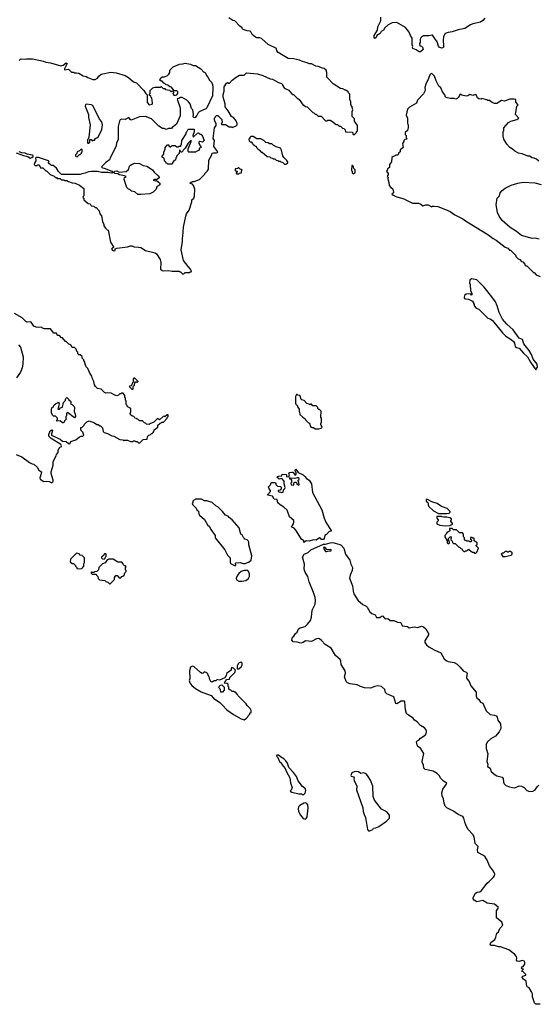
# Model space of a CAD drawing. Extents: x 1863017 to 1989460, y 394564 to 532820.
# Tile 12 of 213: x 1925084 to 1932019, y 406217 to 419382. Entities that reach past the tile are written whole.
import ezdxf

# ---------------------------------------------------------------- set-up
doc = ezdxf.new("R2010")
doc.units = 0

msp = doc.modelspace()

# ---------------------------------------------------------------- linework, layer by layer
at = {"layer": '0CON10XD'}
for points in [[(1925401, 418829), (1925435, 418812), (1925495, 418806), (1925636, 418766), (1925665, 418772), (1925705, 418804), (1925712, 418802), (1925718, 418795), (1925716, 418785), (1925682, 418725), (1925685, 418713), (1925735, 418718), (1925775, 418680), (1925805, 418680), (1925815, 418670), (1925845, 418672), (1925875, 418667), (1925935, 418633), (1925975, 418622), (1925995, 418608), (1926064, 418584), (1926095, 418582), (1926125, 418598), (1926142, 418625), (1926175, 418653), (1926305, 418680), (1926375, 418670), (1926495, 418634), (1926537, 418607), (1926605, 418550), (1926645, 418537), (1926742, 418435), (1926765, 418400), (1926790, 418375), (1926788, 418275), (1926815, 418244), (1926855, 418252), (1926862, 418265), (1926850, 418335), (1926842, 418342), (1926838, 418358), (1926822, 418372), (1926820, 418385), (1926830, 418395), (1926830, 418435), (1926865, 418470), (1926895, 418480), (1926965, 418480), (1926975, 418490), (1927002, 418462), (1927025, 418460), (1927035, 418450), (1927060, 418445), (1927088, 418438), (1927105, 418420), (1927115, 418420), (1927125, 418430), (1927138, 418428), (1927140, 418405), (1927130, 418395), (1927144, 418374), (1927155, 418368), (1927185, 418378), (1927197, 418395), (1927200, 418415), (1927185, 418430), (1927152, 418432), (1927115, 418478), (1927093, 418483), (1927067, 418507), (1927042, 418512), (1927025, 418530), (1927012, 418532), (1926988, 418558), (1926975, 418560), (1926960, 418575), (1926970, 418605), (1926993, 418617), (1927022, 418618), (1927060, 418635), (1927080, 418655), (1927090, 418675), (1927092, 418708), (1927135, 418750), (1927223, 418787), (1927265, 418790), (1927295, 418800), (1927367, 418787), (1927405, 418770), (1927437, 418767), (1927506, 418726), (1927545, 418680), (1927555, 418680), (1927570, 418665), (1927580, 418635), (1927598, 418615), (1927621, 418571), (1927648, 418545), (1927662, 418515), (1927668, 418475), (1927662, 418365), (1927588, 418205), (1927575, 418192), (1927485, 418150), (1927470, 418135), (1927455, 418100), (1927425, 418070), (1927412, 418072), (1927403, 418083), (1927410, 418115), (1927398, 418175), (1927382, 418195), (1927362, 418255), (1927343, 418283), (1927320, 418305), (1927255, 418340), (1927235, 418340), (1927213, 418327), (1927192, 418325), (1927194, 418304), (1927228, 418205), (1927232, 418095), (1927182, 417985), (1927125, 417940), (1927112, 417928), (1927075, 417928), (1927045, 417912), (1927015, 417928), (1926995, 417928), (1926947, 417957), (1926845, 418058), (1926765, 418088), (1926685, 418083), (1926575, 418040), (1926562, 418045), (1926545, 418072), (1926495, 418047), (1926445, 418050), (1926427, 418043), (1926417, 418023), (1926401, 417955), (1926400, 417775), (1926380, 417735), (1926373, 417695), (1926323, 417585), (1926297, 417545), (1926285, 417510), (1926235, 417472), (1926177, 417415), (1926191, 417401), (1926215, 417397), (1926317, 417355), (1926330, 417335), (1926315, 417328), (1926265, 417337), (1926177, 417337), (1926125, 417350), (1926045, 417352), (1926003, 417347), (1925962, 417328), (1925915, 417322), (1925895, 417312), (1925645, 417310), (1925605, 417350), (1925578, 417395), (1925556, 417416), (1925532, 417432), (1925513, 417433), (1925495, 417442), (1925470, 417465), (1925470, 417475), (1925480, 417485), (1925470, 417495), (1925335, 417538), (1925305, 417539), (1925294, 417536), (1925300, 417495), (1925285, 417470), (1925280, 417445), (1925292, 417432), (1925315, 417430), (1925325, 417440), (1925345, 417440), (1925362, 417402), (1925395, 417400), (1925435, 417360), (1925445, 417360), (1925458, 417348), (1925492, 417312), (1925545, 417290), (1925565, 417270), (1925575, 417270), (1925585, 417260), (1925625, 417260), (1925645, 417240), (1925675, 417240), (1925685, 417230), (1925715, 417230), (1925735, 417218), (1925785, 417202), (1925825, 417198), (1925885, 417170), (1925940, 417125), (1925940, 417025), (1925932, 417018), (1925930, 417005), (1925940, 416995), (1925943, 416973), (1926002, 416922), (1926025, 416920), (1926042, 416892), (1926075, 416890), (1926095, 416870), (1926105, 416870), (1926147, 416827), (1926158, 416788), (1926177, 416757), (1926193, 416683), (1926210, 416645), (1926210, 416625), (1926232, 416592), (1926252, 416572), (1926267, 416567), (1926300, 416405), (1926340, 416345), (1926340, 416335), (1926314, 416316), (1926325, 416300), (1926345, 416291), (1926360, 416295), (1926362, 416318), (1926381, 416329), (1926525, 416346), (1926565, 416360), (1926585, 416360), (1926614, 416344), (1926672, 416342), (1926704, 416334), (1926767, 416297), (1926896, 416266), (1926915, 416253), (1926962, 416175), (1926972, 416135), (1926968, 416048), (1926988, 416028), (1927005, 416022), (1927075, 416030), (1927125, 416020), (1927215, 416020), (1927225, 416010), (1927235, 416010), (1927265, 415980), (1927278, 415982), (1927295, 416000), (1927355, 416000), (1927365, 416010), (1927378, 416012), (1927380, 416025), (1927372, 416032), (1927370, 416045), (1927335, 416080), (1927273, 416163), (1927242, 416305), (1927262, 416415), (1927260, 416465), (1927267, 416485), (1927276, 416606), (1927304, 416755), (1927316, 416785), (1927352, 416835), (1927387, 416945), (1927388, 416972), (1927414, 416996), (1927423, 417025), (1927424, 417114), (1927410, 417165), (1927395, 417182), (1927360, 417195), (1927375, 417210), (1927393, 417217), (1927415, 417218), (1927487, 417243), (1927560, 417315), (1927560, 417325), (1927595, 417360), (1927607, 417383), (1927612, 417502), (1927650, 417565), (1927660, 417595), (1927675, 417602), (1927718, 417602), (1927730, 417605), (1927732, 417615), (1927680, 417685), (1927688, 417765), (1927672, 417795), (1927690, 417935), (1927710, 417965), (1927710, 417995), (1927692, 418025), (1927690, 418045), (1927690, 418065), (1927698, 418072), (1927702, 418088), (1927715, 418100), (1927735, 418100), (1927788, 418048), (1927790, 418005), (1927780, 417995), (1927785, 417980), (1927835, 417980), (1927885, 417950), (1927915, 417950), (1927925, 417940), (1927978, 417962), (1927990, 417975), (1927992, 417995), (1927978, 418028), (1927943, 418073), (1927917, 418087), (1927872, 418165), (1927833, 418215), (1927833, 418255), (1927807, 418345), (1927807, 418383), (1927817, 418425), (1927820, 418485), (1927850, 418535), (1927865, 418540), (1927885, 418528), (1927925, 418574), (1927977, 418613), (1928025, 418638), (1928085, 418642), (1928115, 418669), (1928265, 418657), (1928335, 418637), (1928435, 418592), (1928465, 418588), (1928543, 418543), (1928587, 418527), (1928600, 418515), (1928600, 418505), (1928622, 418472), (1928635, 418460), (1928685, 418440), (1928690, 418425), (1928722, 418392), (1928735, 418380), (1928745, 418380), (1928790, 418335), (1928805, 418330), (1928820, 418315), (1928875, 418240), (1928885, 418240), (1928905, 418220), (1928930, 418215), (1929002, 418142), (1929018, 418138), (1929035, 418120), (1929048, 418118), (1929075, 418090), (1929115, 418090), (1929175, 418030), (1929195, 418030), (1929205, 418040), (1929235, 418040), (1929245, 418030), (1929255, 418030), (1929315, 417980), (1929335, 417980), (1929355, 417960), (1929375, 417960), (1929402, 417932), (1929418, 417928), (1929438, 417908), (1929442, 417882), (1929535, 417880), (1929540, 417855), (1929555, 417840), (1929588, 417872), (1929590, 417885), (1929600, 417895), (1929600, 417965), (1929560, 418025), (1929560, 418055), (1929528, 418088), (1929530, 418155), (1929538, 418175), (1929527, 418227), (1929510, 418245), (1929510, 418285), (1929500, 418315), (1929500, 418385), (1929480, 418405), (1929477, 418417), (1929445, 418440), (1929435, 418440), (1929405, 418458), (1929375, 418462), (1929275, 418522), (1929198, 418605), (1929192, 418615), (1929192, 418675), (1929180, 418705), (1929155, 418730), (1929133, 418733), (1929077, 418757), (1929045, 418760), (1928985, 418792), (1928955, 418792), (1928927, 418807), (1928865, 418822), (1928825, 418842), (1928745, 418860), (1928673, 418863), (1928542, 418942), (1928522, 418965), (1928518, 418995), (1928405, 419052), (1928319, 419129), (1928295, 419141), (1928255, 419141), (1928239, 419149), (1928192, 419185), (1928175, 419219), (1928165, 419227), (1928125, 419232), (1928072, 419252), (1928060, 419265), (1928060, 419275), (1928027, 419297), (1927960, 419365), (1927933, 419373), (1927880, 419405)], [(1931305, 419403), (1931279, 419371), (1931245, 419350), (1931143, 419327), (1931114, 419315), (1931035, 419262), (1930945, 419247), (1930865, 419218), (1930815, 419211), (1930774, 419196), (1930749, 419155), (1930745, 419105), (1930753, 419035), (1930749, 419015), (1930740, 419005), (1930725, 419003), (1930694, 419015), (1930685, 419028), (1930667, 419087), (1930605, 419174), (1930596, 419176), (1930555, 419165), (1930485, 419166), (1930455, 419148), (1930444, 419135), (1930439, 419115), (1930440, 419075), (1930430, 419065), (1930434, 419034), (1930455, 419026), (1930470, 419015), (1930478, 418985), (1930445, 418952), (1930425, 418952), (1930387, 418977), (1930340, 418995), (1930338, 419015), (1930342, 419025), (1930334, 419045), (1930334, 419135), (1930311, 419171), (1930294, 419215), (1930245, 419279), (1930125, 419346), (1930065, 419339), (1930009, 419311), (1929968, 419272), (1929948, 419242), (1929916, 419224), (1929903, 419195), (1929861, 419169), (1929852, 419145), (1929832, 419132), (1929824, 419144), (1929825, 419170), (1929868, 419242), (1929873, 419285), (1929912, 419365), (1929914, 419416)], [(1925079, 418835), (1925094, 418856), (1925102, 418858), (1925145, 418852), (1925175, 418859), (1925255, 418858), (1925401, 418829)], [(1932025, 417490), (1931995, 417518), (1931965, 417530), (1931930, 417535), (1931907, 417557), (1931878, 417558), (1931805, 417588), (1931755, 417598), (1931705, 417622), (1931675, 417652), (1931638, 417672), (1931596, 417716), (1931558, 417785), (1931548, 417825), (1931550, 417885), (1931558, 417895), (1931560, 417935), (1931620, 418005), (1931650, 418025), (1931730, 418045), (1931760, 418065), (1931712, 418115), (1931730, 418225), (1931748, 418245), (1931718, 418278), (1931720, 418315), (1931695, 418320), (1931637, 418317), (1931565, 418292), (1931528, 418302), (1931465, 418262), (1931435, 418262), (1931400, 418275), (1931365, 418300), (1931345, 418300), (1931332, 418312), (1931265, 418328), (1931255, 418320), (1931225, 418322), (1931207, 418337), (1931188, 418375), (1931175, 418382), (1931145, 418370), (1931105, 418380), (1931075, 418362), (1931055, 418360), (1930995, 418372), (1930975, 418388), (1930945, 418338), (1930915, 418320), (1930895, 418328), (1930845, 418328), (1930798, 418338), (1930780, 418345), (1930768, 418375), (1930738, 418415), (1930715, 418470), (1930688, 418495), (1930653, 418565), (1930632, 418625), (1930595, 418660), (1930582, 418658), (1930568, 418645), (1930552, 418595), (1930515, 418520), (1930500, 418475), (1930506, 418445), (1930503, 418425), (1930485, 418392), (1930403, 418305), (1930388, 418265), (1930296, 418214), (1930268, 418185), (1930252, 418105), (1930268, 418065), (1930270, 417995), (1930280, 417975), (1930280, 417935), (1930268, 417902), (1930240, 417875), (1930240, 417845), (1930250, 417835), (1930250, 417805), (1930258, 417798), (1930260, 417785), (1930235, 417780), (1930220, 417765), (1930220, 417755), (1930202, 417725), (1930210, 417675), (1930185, 417650), (1930170, 417645), (1930170, 417615), (1930150, 417595), (1930148, 417582), (1930135, 417570), (1930115, 417570), (1930105, 417560), (1930078, 417552), (1930062, 417538), (1930057, 417483), (1930030, 417445), (1930030, 417405), (1930002, 417388), (1930000, 417365), (1929990, 417355), (1930010, 417325), (1930010, 417305), (1930002, 417298), (1930000, 417285), (1930010, 417275), (1930008, 417255), (1930020, 417205), (1930023, 417163), (1930045, 417140), (1930070, 417125), (1930070, 417115), (1930080, 417105), (1930082, 417068), (1930062, 417048), (1930065, 417040), (1930075, 417040), (1930115, 417018), (1930220, 416985), (1930335, 416930), (1930417, 416927), (1930450, 416915), (1930475, 416892), (1930515, 416908), (1930545, 416908), (1930595, 416880), (1930603, 416887), (1930625, 416890), (1930675, 416886), (1930777, 416845), (1930838, 416818), (1930904, 416774), (1931010, 416720), (1931045, 416691), (1931345, 416510), (1931415, 416456), (1931457, 416435), (1931575, 416340), (1931610, 416325), (1931632, 416302), (1931645, 416300), (1931718, 416228), (1931720, 416215), (1931750, 416185), (1931770, 416175), (1931795, 416150), (1931810, 416145), (1931840, 416115), (1931845, 416100), (1931855, 416090), (1931865, 416090), (1931955, 416000), (1931965, 416000), (1931992, 415972), (1932045, 415950)], [(1925995, 417730), (1926005, 417732), (1926020, 417745), (1926022, 417778), (1926038, 417778), (1926055, 417760), (1926065, 417770), (1926085, 417770), (1926100, 417795), (1926115, 417800), (1926139, 417821), (1926182, 417915), (1926193, 417975), (1926183, 418015), (1926152, 418052), (1926064, 418234), (1926042, 418242), (1925975, 418251), (1925965, 418243), (1925960, 418225), (1926006, 418115), (1926006, 418075), (1926026, 417974), (1926008, 417812), (1926000, 417785), (1925990, 417775), (1925990, 417735), (1925995, 417730)], [(1927125, 417450), (1927065, 417450), (1927055, 417460), (1927042, 417462), (1927040, 417475), (1927020, 417495), (1927018, 417528), (1926990, 417545), (1926990, 417555), (1927010, 417585), (1927010, 417615), (1927030, 417645), (1927030, 417675), (1927062, 417708), (1927078, 417708), (1927080, 417695), (1927095, 417680), (1927105, 417680), (1927125, 417700), (1927165, 417700), (1927185, 417680), (1927205, 417680), (1927215, 417690), (1927238, 417692), (1927240, 417705), (1927250, 417715), (1927252, 417765), (1927310, 417855), (1927310, 417875), (1927318, 417882), (1927335, 417920), (1927418, 417918), (1927419, 417881), (1927398, 417835), (1927405, 417810), (1927464, 417866), (1927475, 417870), (1927495, 417850), (1927505, 417850), (1927518, 417838), (1927530, 417825), (1927550, 417765), (1927527, 417743), (1927495, 417752), (1927480, 417745), (1927478, 417725), (1927510, 417675), (1927490, 417665), (1927478, 417632), (1927445, 417620), (1927435, 417610), (1927345, 417610), (1927335, 417620), (1927338, 417655), (1927378, 417755), (1927375, 417770), (1927339, 417731), (1927295, 417662), (1927271, 417639), (1927255, 417610), (1927242, 417612), (1927232, 417622), (1927228, 417638), (1927222, 417638), (1927218, 417592), (1927180, 417555), (1927180, 417545), (1927170, 417535), (1927168, 417502), (1927152, 417498), (1927132, 417478), (1927125, 417450)], [(1928645, 417450), (1928655, 417460), (1928668, 417462), (1928670, 417475), (1928655, 417500), (1928615, 417540), (1928603, 417563), (1928587, 417637), (1928570, 417665), (1928515, 417680), (1928473, 417703), (1928455, 417720), (1928423, 417723), (1928407, 417737), (1928375, 417740), (1928350, 417765), (1928307, 417787), (1928255, 417790), (1928205, 417820), (1928175, 417820), (1928162, 417808), (1928160, 417795), (1928150, 417785), (1928152, 417762), (1928165, 417750), (1928178, 417748), (1928198, 417728), (1928205, 417710), (1928215, 417710), (1928235, 417690), (1928245, 417690), (1928250, 417675), (1928270, 417655), (1928270, 417645), (1928285, 417640), (1928312, 417612), (1928325, 417610), (1928393, 417553), (1928427, 417547), (1928443, 417533), (1928465, 417530), (1928475, 417520), (1928495, 417520), (1928513, 417503), (1928535, 417500), (1928545, 417490), (1928565, 417490), (1928575, 417480), (1928605, 417470), (1928625, 417450), (1928645, 417450)], [(1925035, 417602), (1925134, 417564), (1925195, 417552), (1925225, 417532), (1925245, 417537), (1925266, 417554), (1925265, 417560), (1925249, 417569), (1925185, 417582), (1925156, 417596), (1925111, 417601), (1925076, 417616)], [(1925855, 417550), (1925882, 417578), (1925895, 417580), (1925910, 417595), (1925910, 417605), (1925920, 417615), (1925918, 417648), (1925905, 417650), (1925885, 417630), (1925852, 417615), (1925848, 417592), (1925830, 417575), (1925830, 417555), (1925855, 417550)], [(1926663, 417043), (1926625, 417078), (1926578, 417088), (1926555, 417110), (1926540, 417115), (1926518, 417138), (1926482, 417245), (1926487, 417273), (1926510, 417285), (1926485, 417296), (1926418, 417308), (1926395, 417322), (1926356, 417326), (1926346, 417336), (1926354, 417355), (1926385, 417360), (1926415, 417341), (1926508, 417352), (1926541, 417379), (1926552, 417425), (1926564, 417436), (1926588, 417452), (1926625, 417462), (1926685, 417457), (1926735, 417433), (1926785, 417423), (1926860, 417375), (1926884, 417344), (1926936, 417296), (1926950, 417275), (1926950, 417265), (1926915, 417240), (1926906, 417246), (1926885, 417247), (1926870, 417235), (1926895, 417228), (1926915, 417230), (1926958, 417198), (1926960, 417175), (1926920, 417145), (1926910, 417115), (1926870, 417075), (1926825, 417052), (1926705, 417043), (1926663, 417043)], [(1928015, 417320), (1928025, 417330), (1928048, 417332), (1928050, 417355), (1928058, 417368), (1928045, 417380), (1928032, 417382), (1928015, 417400), (1928005, 417400), (1927995, 417390), (1927972, 417388), (1927960, 417375), (1927972, 417362), (1927990, 417355), (1927990, 417345), (1927980, 417335), (1927982, 417322), (1928015, 417320)], [(1929545, 417320), (1929570, 417335), (1929570, 417375), (1929552, 417392), (1929548, 417418), (1929535, 417430), (1929525, 417430), (1929520, 417365), (1929530, 417355), (1929532, 417332), (1929545, 417320)], [(1932030, 416445), (1931975, 416462), (1931935, 416458), (1931905, 416463), (1931796, 416496), (1931729, 416549), (1931642, 416602), (1931536, 416696), (1931497, 416755), (1931473, 416805), (1931454, 416905), (1931470, 416995), (1931499, 417025), (1931510, 417065), (1931535, 417100), (1931575, 417130), (1931655, 417170), (1931745, 417196), (1931815, 417210), (1931972, 417202), (1932055, 417178)], [(1931985, 414700), (1932010, 414735), (1932003, 414775), (1931952, 414842), (1931926, 414905), (1931895, 414960), (1931826, 415046), (1931807, 415107), (1931765, 415122), (1931683, 415235), (1931600, 415310), (1931539, 415379), (1931494, 415465), (1931470, 415555), (1931445, 415608), (1931397, 415677), (1931294, 415804), (1931195, 415903), (1931125, 415918), (1931105, 415900), (1931100, 415865), (1931107, 415843), (1931112, 415755), (1931130, 415725), (1931130, 415705), (1931125, 415700), (1931115, 415710), (1931085, 415718), (1931055, 415713), (1931032, 415695), (1931027, 415667), (1931034, 415654), (1931045, 415648), (1931085, 415643), (1931137, 415617), (1931150, 415595), (1931150, 415585), (1931160, 415575), (1931160, 415555), (1931190, 415525), (1931225, 415510), (1931315, 415418), (1931345, 415393), (1931375, 415382), (1931405, 415358), (1931541, 415195), (1931585, 415151), (1931656, 415106), (1931688, 415078), (1931701, 415055), (1931711, 415011), (1931725, 414999), (1931765, 414990), (1931820, 414925), (1931875, 414872), (1931914, 414804), (1931985, 414700)], [(1925035, 413570), (1925115, 413538), (1925215, 413460), (1925253, 413443), (1925275, 413440), (1925319, 413399), (1925340, 413360), (1925377, 413337), (1925369, 413295), (1925352, 413258), (1925360, 413240), (1925405, 413207), (1925445, 413212), (1925477, 413207), (1925515, 413190), (1925530, 413205), (1925530, 413225), (1925504, 413314), (1925504, 413335), (1925532, 413425), (1925532, 413475), (1925572, 413548), (1925575, 413570), (1925597, 413593), (1925600, 413625), (1925622, 413665), (1925638, 413672), (1925642, 413685), (1925635, 413700), (1925505, 413780), (1925473, 413813), (1925474, 413836), (1925494, 413886), (1925515, 413897), (1925521, 413885), (1925508, 413845), (1925511, 413825), (1925595, 413785), (1925625, 413774), (1925655, 413748), (1925704, 413744), (1925735, 413713), (1925755, 413710), (1925766, 413744), (1925837, 413763), (1925885, 413802), (1925905, 413812), (1925930, 413815), (1925940, 413825), (1925930, 413865), (1925902, 413895), (1925903, 413927), (1925915, 413930), (1925945, 413960), (1925950, 413975), (1925980, 414005), (1926015, 414018), (1926085, 413990), (1926115, 413970), (1926135, 413970), (1926155, 413950), (1926165, 413950), (1926190, 413925), (1926200, 413875), (1926215, 413860), (1926257, 413847), (1926315, 413818), (1926345, 413812), (1926425, 413768), (1926462, 413762), (1926475, 413752), (1926485, 413760), (1926525, 413760), (1926565, 413740), (1926595, 413740), (1926605, 413750), (1926625, 413750), (1926635, 413740), (1926655, 413740), (1926672, 413722), (1926685, 413720), (1926735, 413770), (1926788, 413772), (1926792, 413808), (1926812, 413828), (1926828, 413832), (1926845, 413850), (1926855, 413850), (1926868, 413862), (1926880, 413875), (1926882, 413898), (1926930, 413935), (1926932, 413958), (1926962, 413988), (1926975, 413990), (1926985, 414000), (1927008, 414002), (1927058, 414052), (1927060, 414065), (1927070, 414075), (1927068, 414098), (1927055, 414100), (1927025, 414070), (1927015, 414080), (1927002, 414078), (1926955, 414030), (1926925, 414050), (1926878, 414002), (1926825, 413980), (1926815, 413970), (1926782, 413972), (1926768, 413988), (1926755, 413990), (1926725, 414020), (1926685, 414020), (1926665, 414040), (1926655, 414040), (1926645, 414050), (1926622, 414052), (1926620, 414065), (1926610, 414075), (1926583, 414083), (1926570, 414095), (1926562, 414115), (1926572, 414145), (1926570, 414185), (1926535, 414200), (1926520, 414215), (1926520, 414225), (1926510, 414235), (1926510, 414285), (1926500, 414295), (1926500, 414325), (1926492, 414332), (1926490, 414355), (1926468, 414388), (1926445, 414390), (1926435, 414380), (1926425, 414380), (1926405, 414360), (1926385, 414352), (1926355, 414360), (1926309, 414389), (1926265, 414392), (1926235, 414388), (1926218, 414395), (1926175, 414442), (1926125, 414452), (1926098, 414475), (1926085, 414500), (1926076, 414546), (1926058, 414578), (1926048, 414615), (1926020, 414655), (1925995, 414720), (1925975, 414740), (1925963, 414763), (1925952, 414812), (1925940, 414825), (1925940, 414835), (1925920, 414855), (1925918, 414878), (1925895, 414900), (1925875, 414900), (1925860, 414915), (1925860, 414935), (1925850, 414945), (1925838, 414978), (1925818, 414998), (1925785, 415000), (1925768, 415028), (1925755, 415040), (1925742, 415042), (1925705, 415080), (1925695, 415080), (1925655, 415130), (1925645, 415130), (1925615, 415160), (1925595, 415160), (1925580, 415175), (1925575, 415190), (1925542, 415192), (1925495, 415250), (1925415, 415248), (1925390, 415255), (1925375, 415272), (1925335, 415268), (1925305, 415272), (1925275, 415282), (1925238, 415338), (1925225, 415342), (1925185, 415338), (1925165, 415348), (1925116, 415396), (1925015, 415452)], [(1925070, 415035), (1925093, 415005), (1925130, 414875), (1925126, 414774), (1925118, 414725), (1925095, 414670), (1925042, 414595)], [(1926595, 414440), (1926600, 414445), (1926600, 414475), (1926620, 414495), (1926622, 414528), (1926635, 414540), (1926645, 414540), (1926655, 414530), (1926670, 414545), (1926625, 414590), (1926612, 414588), (1926600, 414575), (1926600, 414535), (1926592, 414528), (1926578, 414492), (1926550, 414475), (1926582, 414442), (1926595, 414440)], [(1925665, 413990), (1925655, 413990), (1925625, 414020), (1925580, 414015), (1925580, 414025), (1925590, 414035), (1925588, 414055), (1925565, 414082), (1925535, 414080), (1925522, 414092), (1925510, 414125), (1925508, 414172), (1925515, 414190), (1925535, 414210), (1925545, 414230), (1925563, 414247), (1925598, 414262), (1925605, 414270), (1925610, 414245), (1925593, 414173), (1925615, 414172), (1925629, 414191), (1925658, 414202), (1925670, 414265), (1925692, 414285), (1925703, 414317), (1925715, 414330), (1925740, 414305), (1925742, 414292), (1925755, 414290), (1925768, 414278), (1925770, 414265), (1925762, 414252), (1925775, 414240), (1925788, 414238), (1925812, 414212), (1925818, 414195), (1925812, 414145), (1925827, 414107), (1925830, 414075), (1925815, 414060), (1925722, 414128), (1925710, 414115), (1925710, 414085), (1925700, 414075), (1925700, 414055), (1925710, 414045), (1925682, 414018), (1925678, 414002), (1925665, 413990)], [(1929035, 413910), (1929085, 413912), (1929115, 413920), (1929130, 413935), (1929110, 413965), (1929110, 413985), (1929120, 413995), (1929120, 414055), (1929110, 414065), (1929117, 414147), (1929095, 414170), (1929085, 414170), (1929070, 414185), (1929070, 414195), (1929048, 414218), (1929005, 414220), (1928985, 414240), (1928975, 414240), (1928965, 414230), (1928955, 414240), (1928922, 414252), (1928888, 414288), (1928855, 414300), (1928842, 414312), (1928840, 414345), (1928828, 414358), (1928805, 414360), (1928795, 414370), (1928785, 414370), (1928770, 414345), (1928770, 414255), (1928775, 414240), (1928798, 414218), (1928800, 414205), (1928820, 414175), (1928820, 414145), (1928827, 414137), (1928832, 414105), (1928870, 414065), (1928885, 414060), (1928900, 414045), (1928905, 414030), (1928945, 413990), (1928960, 413985), (1928974, 413944), (1928995, 413930), (1929015, 413930), (1929035, 413910)], [(1928885, 412393), (1928884, 412415), (1928854, 412435), (1928778, 412555), (1928755, 412582), (1928722, 412595), (1928718, 412605), (1928733, 412617), (1928745, 412640), (1928751, 412665), (1928749, 412685), (1928694, 412734), (1928661, 412825), (1928615, 412864), (1928565, 412894), (1928535, 412923), (1928526, 412966), (1928485, 412972), (1928465, 413012), (1928403, 413023), (1928400, 413035), (1928440, 413075), (1928440, 413085), (1928418, 413108), (1928412, 413135), (1928438, 413162), (1928445, 413188), (1928455, 413192), (1928495, 413192), (1928510, 413185), (1928510, 413165), (1928530, 413145), (1928575, 413140), (1928582, 413125), (1928582, 413108), (1928567, 413093), (1928540, 413085), (1928542, 413075), (1928585, 413058), (1928608, 413065), (1928610, 413095), (1928630, 413115), (1928632, 413125), (1928620, 413175), (1928622, 413212), (1928588, 413248), (1928555, 413240), (1928522, 413265), (1928545, 413280), (1928588, 413282), (1928593, 413307), (1928642, 413302), (1928650, 413295), (1928652, 413272), (1928685, 413270), (1928692, 413295), (1928682, 413318), (1928693, 413327), (1928725, 413332), (1928735, 413330), (1928760, 413305), (1928765, 413290), (1928780, 413305), (1928780, 413325), (1928768, 413355), (1928768, 413365), (1928775, 413370), (1928807, 413327), (1928875, 413294), (1928897, 413275), (1928918, 413245), (1928955, 413223), (1928988, 413178), (1929001, 413061), (1929125, 412826), (1929154, 412715), (1929181, 412655), (1929248, 412552), (1929247, 412545), (1929222, 412538), (1929185, 412497), (1929164, 412485), (1929157, 412445), (1929145, 412432), (1929122, 412432), (1929105, 412451), (1929095, 412452), (1929047, 412423), (1929013, 412427), (1928955, 412411), (1928917, 412413), (1928885, 412393)], [(1928815, 413160), (1928820, 413165), (1928810, 413225), (1928820, 413235), (1928820, 413245), (1928810, 413255), (1928795, 413258), (1928765, 413248), (1928705, 413250), (1928692, 413258), (1928692, 413242), (1928708, 413238), (1928720, 413225), (1928720, 413195), (1928710, 413185), (1928712, 413162), (1928750, 413160), (1928752, 413188), (1928765, 413200), (1928775, 413200), (1928790, 413185), (1928792, 413172), (1928815, 413160)], [(1927965, 412078), (1927976, 412094), (1927970, 412115), (1927975, 412120), (1928034, 412126), (1928072, 412112), (1928101, 412109), (1928152, 412135), (1928178, 412155), (1928187, 412215), (1928148, 412358), (1928148, 412395), (1928140, 412415), (1928127, 412427), (1928090, 412435), (1928090, 412445), (1928075, 412460), (1928058, 412495), (1928042, 412505), (1928017, 412587), (1927926, 412696), (1927884, 412724), (1927870, 412745), (1927835, 412758), (1927796, 412806), (1927738, 412865), (1927705, 412880), (1927660, 412925), (1927585, 412950), (1927555, 412948), (1927515, 412970), (1927435, 412970), (1927425, 412960), (1927412, 412958), (1927400, 412945), (1927400, 412925), (1927392, 412915), (1927395, 412900), (1927445, 412850), (1927455, 412830), (1927475, 412810), (1927478, 412775), (1927487, 412757), (1927555, 412698), (1927597, 412627), (1927622, 412605), (1927642, 412565), (1927696, 412486), (1927700, 412455), (1927828, 412295), (1927862, 412222), (1927898, 412185), (1927898, 412135), (1927905, 412110), (1927965, 412078)], [(1930795, 412778), (1930825, 412782), (1930840, 412795), (1930840, 412805), (1930800, 412845), (1930724, 412874), (1930665, 412913), (1930593, 412933), (1930535, 412968), (1930520, 412965), (1930520, 412945), (1930540, 412925), (1930550, 412875), (1930616, 412816), (1930685, 412780), (1930795, 412778)], [(1930775, 412612), (1930835, 412620), (1930870, 412635), (1930870, 412645), (1930850, 412675), (1930850, 412685), (1930860, 412695), (1930858, 412708), (1930835, 412722), (1930795, 412732), (1930755, 412730), (1930733, 412733), (1930725, 412740), (1930662, 412738), (1930660, 412715), (1930680, 412695), (1930678, 412682), (1930660, 412665), (1930662, 412642), (1930703, 412623), (1930775, 412612)], [(1931185, 412250), (1931198, 412262), (1931220, 412315), (1931190, 412345), (1931190, 412355), (1931200, 412365), (1931200, 412385), (1931160, 412415), (1931160, 412445), (1931155, 412450), (1931145, 412450), (1931135, 412460), (1931112, 412458), (1931110, 412435), (1931130, 412415), (1931115, 412400), (1931105, 412400), (1931095, 412410), (1931065, 412410), (1931055, 412420), (1931035, 412420), (1931030, 412425), (1931030, 412455), (1931020, 412465), (1931020, 412505), (1931005, 412520), (1930965, 412520), (1930925, 412560), (1930885, 412560), (1930865, 412580), (1930832, 412578), (1930830, 412565), (1930838, 412552), (1930818, 412532), (1930802, 412528), (1930792, 412518), (1930788, 412502), (1930770, 412485), (1930770, 412465), (1930800, 412415), (1930800, 412385), (1930812, 412372), (1930830, 412385), (1930830, 412405), (1930820, 412415), (1930820, 412445), (1930845, 412470), (1930860, 412455), (1930850, 412445), (1930850, 412425), (1930868, 412408), (1930872, 412392), (1930885, 412380), (1930908, 412378), (1930955, 412330), (1930965, 412330), (1930982, 412312), (1930998, 412308), (1931002, 412292), (1931023, 412273), (1931035, 412270), (1931045, 412280), (1931065, 412280), (1931085, 412300), (1931095, 412290), (1931108, 412288), (1931115, 412270), (1931125, 412270), (1931135, 412260), (1931155, 412260), (1931165, 412250), (1931185, 412250)], [(1931037, 408653), (1931025, 408705), (1931008, 408728), (1930945, 408756), (1930885, 408799), (1930794, 408845), (1930775, 408866), (1930761, 408905), (1930751, 408965), (1930734, 409004), (1930730, 409045), (1930744, 409095), (1930788, 409155), (1930794, 409175), (1930750, 409200), (1930716, 409236), (1930695, 409275), (1930665, 409304), (1930615, 409332), (1930508, 409355), (1930489, 409375), (1930485, 409420), (1930465, 409452), (1930464, 409465), (1930488, 409568), (1930445, 409640), (1930408, 409665), (1930398, 409685), (1930391, 409725), (1930395, 409737), (1930425, 409753), (1930445, 409777), (1930508, 409815), (1930520, 409835), (1930522, 409865), (1930518, 409885), (1930498, 409915), (1930445, 409944), (1930398, 409995), (1930362, 410015), (1930345, 410042), (1930270, 410090), (1930257, 410105), (1930241, 410155), (1930235, 410260), (1930228, 410268), (1930185, 410270), (1930125, 410232), (1930115, 410238), (1930085, 410328), (1929995, 410368), (1929976, 410386), (1929966, 410426), (1929922, 410465), (1929875, 410474), (1929835, 410467), (1929775, 410445), (1929695, 410449), (1929641, 410465), (1929595, 410489), (1929505, 410501), (1929466, 410515), (1929450, 410535), (1929428, 410595), (1929442, 410645), (1929438, 410675), (1929382, 410762), (1929380, 410805), (1929370, 410825), (1929305, 410882), (1929249, 410979), (1929169, 411029), (1929121, 411081), (1929095, 411102), (1929077, 411107), (1929055, 411104), (1928985, 411068), (1928904, 411076), (1928875, 411054), (1928845, 411044), (1928795, 411060), (1928740, 411065), (1928722, 411085), (1928730, 411125), (1928752, 411138), (1928774, 411176), (1928796, 411194), (1928812, 411238), (1928835, 411251), (1928901, 411269), (1928932, 411298), (1928972, 411348), (1928988, 411392), (1928995, 411485), (1929034, 411565), (1929038, 411615), (1929033, 411655), (1929011, 411725), (1928953, 411865), (1928939, 411935), (1928903, 411995), (1928888, 412035), (1928891, 412101), (1928870, 412180), (1928867, 412195), (1928888, 412235), (1928941, 412258), (1928975, 412292), (1929145, 412368), (1929175, 412369), (1929235, 412388), (1929270, 412390), (1929365, 412366), (1929384, 412354), (1929418, 412315), (1929441, 412235), (1929499, 412155), (1929510, 412100), (1929535, 412058), (1929530, 412015), (1929501, 411955), (1929495, 411915), (1929535, 411813), (1929541, 411741), (1929553, 411705), (1929605, 411621), (1929671, 411561), (1929715, 411540), (1929730, 411525), (1929764, 411464), (1929795, 411442), (1929836, 411426), (1929855, 411390), (1929902, 411388), (1929922, 411408), (1929935, 411410), (1929965, 411377), (1929975, 411372), (1930005, 411377), (1930038, 411348), (1930085, 411348), (1930135, 411326), (1930175, 411321), (1930183, 411315), (1930199, 411279), (1930268, 411268), (1930291, 411251), (1930357, 411263), (1930405, 411257), (1930455, 411271), (1930482, 411265), (1930515, 411236), (1930551, 411175), (1930550, 411155), (1930502, 411075), (1930502, 411055), (1930522, 411025), (1930555, 410997), (1930625, 410956), (1930715, 410916), (1930762, 410835), (1930785, 410815), (1930815, 410802), (1930895, 410789), (1930934, 410765), (1930976, 410726), (1931015, 410676), (1931055, 410659), (1931069, 410645), (1931060, 410585), (1931068, 410565), (1931096, 410534), (1931116, 410475), (1931190, 410390), (1931190, 410335), (1931197, 410315), (1931225, 410290), (1931245, 410257), (1931275, 410244), (1931320, 410140), (1931375, 410090), (1931435, 410083), (1931455, 410072), (1931468, 410055), (1931478, 410015), (1931514, 409965), (1931516, 409904), (1931495, 409860), (1931445, 409801), (1931386, 409765), (1931340, 409725), (1931322, 409695), (1931320, 409635), (1931343, 409565), (1931332, 409465), (1931344, 409425), (1931340, 409395), (1931377, 409375), (1931388, 409328), (1931443, 409283), (1931465, 409271), (1931537, 409255), (1931548, 409235), (1931552, 409185), (1931561, 409165), (1931585, 409142), (1931635, 409125), (1931675, 409114), (1931705, 409112), (1931765, 409136), (1931794, 409134), (1931830, 409115), (1931865, 409074), (1931903, 409063), (1931945, 409065), (1931975, 409083), (1932002, 409125), (1932024, 409146)], [(1929185, 412269), (1929205, 412274), (1929225, 412281), (1929245, 412280), (1929253, 412285), (1929251, 412295), (1929235, 412299), (1929195, 412293), (1929165, 412329), (1929147, 412325), (1929149, 412305), (1929175, 412273), (1929185, 412269)], [(1925875, 412038), (1925915, 412042), (1925930, 412055), (1925930, 412065), (1925940, 412075), (1925940, 412105), (1925950, 412125), (1925950, 412185), (1925918, 412218), (1925895, 412220), (1925878, 412238), (1925845, 412250), (1925762, 412168), (1925760, 412135), (1925785, 412110), (1925805, 412110), (1925830, 412085), (1925830, 412075), (1925850, 412055), (1925850, 412045), (1925875, 412038)], [(1926215, 412170), (1926228, 412182), (1926230, 412195), (1926240, 412205), (1926240, 412235), (1926235, 412240), (1926215, 412240), (1926208, 412222), (1926180, 412195), (1926180, 412185), (1926192, 412172), (1926215, 412170)], [(1931575, 412202), (1931655, 412220), (1931670, 412235), (1931670, 412255), (1931645, 412270), (1931625, 412270), (1931615, 412260), (1931605, 412260), (1931595, 412270), (1931575, 412270), (1931555, 412250), (1931535, 412250), (1931520, 412235), (1931540, 412215), (1931540, 412205), (1931575, 412202)], [(1926295, 411840), (1926350, 411895), (1926350, 411925), (1926372, 411948), (1926388, 411948), (1926415, 411920), (1926435, 411920), (1926452, 411938), (1926465, 411940), (1926480, 411955), (1926490, 411985), (1926510, 412005), (1926510, 412015), (1926500, 412025), (1926500, 412055), (1926510, 412065), (1926498, 412078), (1926485, 412080), (1926472, 412092), (1926468, 412108), (1926448, 412128), (1926395, 412130), (1926335, 412170), (1926275, 412170), (1926265, 412160), (1926252, 412158), (1926225, 412120), (1926192, 412108), (1926142, 412058), (1926140, 412025), (1926118, 412002), (1926085, 412000), (1926075, 411990), (1926055, 411990), (1926045, 412000), (1926040, 411995), (1926042, 411982), (1926055, 411970), (1926108, 411968), (1926110, 411955), (1926127, 411937), (1926135, 411910), (1926153, 411893), (1926222, 411882), (1926235, 411870), (1926265, 411860), (1926285, 411840), (1926295, 411840)], [(1928055, 411873), (1928110, 411885), (1928145, 411910), (1928158, 411935), (1928157, 411975), (1928137, 412017), (1928085, 412016), (1928045, 412003), (1928013, 411975), (1927993, 411945), (1927980, 411915), (1927985, 411892), (1928015, 411873), (1928055, 411873)], [(1928015, 410700), (1928050, 410735), (1928057, 410753), (1928057, 410777), (1928045, 410790), (1928018, 410782), (1928005, 410770), (1927993, 410737), (1927992, 410702), (1928015, 410700)], [(1928085, 410022), (1928119, 410041), (1928135, 410060), (1928140, 410075), (1928160, 410095), (1928162, 410108), (1928178, 410122), (1928180, 410145), (1928165, 410170), (1928125, 410210), (1928112, 410235), (1928005, 410340), (1927998, 410358), (1927968, 410388), (1927955, 410390), (1927945, 410400), (1927925, 410400), (1927908, 410418), (1927895, 410420), (1927882, 410432), (1927880, 410455), (1927870, 410465), (1927870, 410495), (1927858, 410508), (1927825, 410510), (1927820, 410515), (1927828, 410522), (1927830, 410535), (1927855, 410560), (1927888, 410562), (1927892, 410588), (1927960, 410655), (1927970, 410685), (1927945, 410710), (1927922, 410718), (1927910, 410705), (1927910, 410685), (1927865, 410650), (1927855, 410650), (1927847, 410613), (1927827, 410583), (1927755, 410550), (1927725, 410560), (1927708, 410542), (1927685, 410540), (1927658, 410522), (1927640, 410535), (1927625, 410560), (1927617, 410597), (1927600, 410625), (1927600, 410635), (1927585, 410650), (1927555, 410660), (1927537, 410643), (1927525, 410642), (1927500, 410655), (1927418, 410728), (1927395, 410738), (1927370, 410725), (1927353, 410677), (1927358, 410575), (1927350, 410545), (1927360, 410515), (1927385, 410480), (1927435, 410440), (1927513, 410395), (1927644, 410344), (1927675, 410310), (1927760, 410250), (1927795, 410217), (1927855, 410156), (1927945, 410090), (1928045, 410033), (1928085, 410022)], [(1927795, 410390), (1927772, 410392), (1927770, 410425), (1927750, 410445), (1927748, 410455), (1927750, 410465), (1927770, 410485), (1927785, 410490), (1927820, 410455), (1927820, 410415), (1927795, 410390)], [(1928885, 409020), (1928902, 409038), (1928910, 409075), (1928905, 409098), (1928865, 409130), (1928809, 409205), (1928785, 409263), (1928745, 409317), (1928682, 409382), (1928665, 409440), (1928645, 409470), (1928615, 409500), (1928570, 409525), (1928545, 409550), (1928522, 409548), (1928520, 409535), (1928538, 409518), (1928560, 409465), (1928585, 409440), (1928590, 409425), (1928635, 409370), (1928653, 409323), (1928698, 409245), (1928707, 409177), (1928726, 409115), (1928715, 409080), (1928700, 409065), (1928721, 409051), (1928815, 409030), (1928853, 409033), (1928865, 409022), (1928885, 409020)], [(1929765, 408537), (1929785, 408543), (1929804, 408555), (1929816, 408574), (1929845, 408577), (1929885, 408595), (1929991, 408665), (1930028, 408705), (1930028, 408745), (1929995, 408790), (1929924, 408824), (1929828, 408945), (1929810, 408995), (1929804, 409135), (1929773, 409215), (1929735, 409277), (1929715, 409297), (1929685, 409312), (1929645, 409302), (1929615, 409327), (1929575, 409331), (1929555, 409327), (1929525, 409312), (1929511, 409275), (1929518, 409265), (1929548, 409258), (1929557, 409247), (1929553, 409225), (1929558, 409208), (1929593, 409133), (1929590, 409085), (1929674, 408844), (1929678, 408795), (1929690, 408755), (1929710, 408715), (1929736, 408555), (1929748, 408538), (1929765, 408537)], [(1928905, 408692), (1928917, 408703), (1928927, 408725), (1928943, 408845), (1928937, 408885), (1928925, 408902), (1928905, 408910), (1928885, 408907), (1928832, 408875), (1928814, 408856), (1928807, 408835), (1928811, 408795), (1928840, 408745), (1928875, 408702), (1928905, 408692)], [(1932045, 406217), (1931985, 406219), (1931969, 406235), (1931940, 406315), (1931939, 406355), (1931929, 406385), (1931897, 406435), (1931872, 406452), (1931861, 406485), (1931857, 406525), (1931821, 406551), (1931803, 406573), (1931802, 406585), (1931810, 406595), (1931850, 406605), (1931850, 406615), (1931815, 406650), (1931802, 406655), (1931803, 406667), (1931820, 406685), (1931805, 406690), (1931792, 406705), (1931803, 406717), (1931815, 406720), (1931840, 406755), (1931840, 406775), (1931832, 406792), (1931805, 406803), (1931763, 406787), (1931735, 406792), (1931728, 406805), (1931733, 406835), (1931726, 406855), (1931701, 406885), (1931623, 406945), (1931515, 406987), (1931485, 406986), (1931435, 407003), (1931390, 407005), (1931374, 407014), (1931385, 407041), (1931436, 407085), (1931452, 407115), (1931465, 407168), (1931488, 407185), (1931505, 407230), (1931544, 407275), (1931530, 407315), (1931459, 407375), (1931461, 407465), (1931473, 407487), (1931486, 407505), (1931482, 407515), (1931435, 407555), (1931337, 407567), (1931275, 407604), (1931195, 407588), (1931160, 407610), (1931149, 407625), (1931147, 407645), (1931177, 407703), (1931200, 407715), (1931235, 407722), (1931261, 407739), (1931335, 407838), (1931368, 407862), (1931415, 407910), (1931432, 407935), (1931436, 407955), (1931419, 407995), (1931368, 408068), (1931335, 408145), (1931307, 408187), (1931285, 408206), (1931211, 408245), (1931207, 408283), (1931213, 408325), (1931175, 408365), (1931160, 408455), (1931144, 408485), (1931078, 408558), (1931048, 408615), (1931037, 408653)]]:
    msp.add_lwpolyline(points, dxfattribs=at)

doc.saveas('drawing.dxf')
